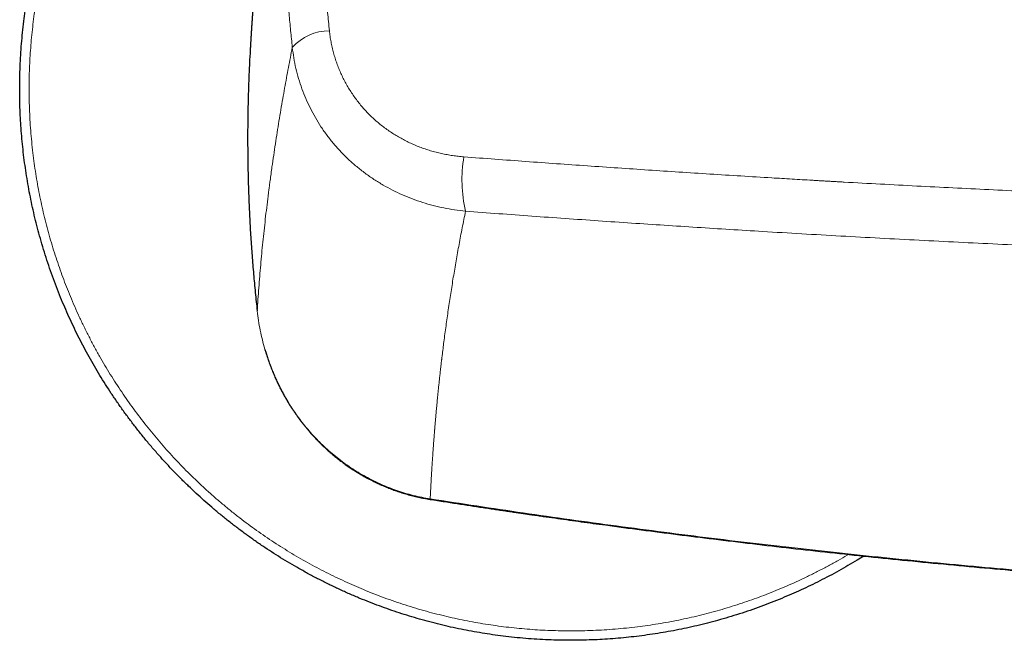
# Model space of a CAD drawing. Header units: millimetres. Extents: x 8 to 1110, y 12 to 672.
# Tile 25 of 58: x 458 to 521, y 586 to 626. Entities that reach past the tile are written whole.
import ezdxf

# ---------------------------------------------------------------- set-up
doc = ezdxf.new("R2010")
doc.units = ezdxf.units.MM

msp = doc.modelspace()

# ---------------------------------------------------------------- linework, layer by layer
at = {"color": 8, "linetype": 'Continuous', "lineweight": 0}
msp.add_line((473.145, 623.916), (473.145, 623.907), dxfattribs=at)
at = {"color": 8, "linetype": 'Continuous', "lineweight": 0, "flags": 128}
msp.add_lwpolyline([(484.567, 595.27), (484.564, 595.255), (484.562, 595.244), (484.56, 595.237), (484.559, 595.235), (484.559, 595.235)], dxfattribs=at)
at = {"color": 8, "linetype": 'Continuous', "lineweight": 0}
for centre, radius, start, end in [((478.179, 621.81), 3.176, 90.23667, 138.20872), ((495.406, 615.514), 8.823, 170.43739, 193.00407)]:
    msp.add_arc(centre, radius, start, end, dxfattribs=at)
at = {"color": 7, "linetype": 'Continuous', "lineweight": 30}
for points, knots in [([(458.5, 621.285), (458.501, 621.525), (458.504, 622.004), (458.527, 622.722), (458.564, 623.439), (458.615, 624.156), (458.682, 624.871), (458.761, 625.572), (458.853, 626.256), (458.955, 626.926), (459.071, 627.593), (459.199, 628.258), (459.341, 628.921), (459.495, 629.581), (459.662, 630.237), (459.841, 630.89), (460.034, 631.54), (460.237, 632.181), (460.451, 632.816), (460.677, 633.442), (460.914, 634.063), (461.169, 634.697), (461.444, 635.341), (461.739, 635.996), (462.048, 636.645), (462.369, 637.287), (462.704, 637.923), (463.046, 638.539), (463.392, 639.137), (463.743, 639.716), (464.106, 640.289), (464.479, 640.854), (464.863, 641.412), (465.258, 641.962), (465.663, 642.505), (466.079, 643.04), (466.505, 643.566), (466.939, 644.081), (467.38, 644.585), (467.827, 645.077), (468.284, 645.561), (468.762, 646.048), (469.263, 646.539), (469.786, 647.031), (470.319, 647.512), (470.863, 647.982), (471.415, 648.441), (471.967, 648.88), (472.516, 649.3), (473.062, 649.701), (473.615, 650.091), (474.177, 650.47), (474.745, 650.839), (475.32, 651.196), (475.902, 651.542), (476.491, 651.877), (477.086, 652.201), (477.684, 652.511), (478.284, 652.807), (478.886, 653.091), (479.493, 653.363), (480.122, 653.63), (480.772, 653.892), (481.444, 654.146), (482.12, 654.386), (482.802, 654.613), (483.488, 654.826), (484.166, 655.02), (484.834, 655.198), (485.492, 655.359), (486.152, 655.508), (486.816, 655.644), (487.482, 655.766), (488.15, 655.876), (488.821, 655.973), (489.493, 656.058), (490.167, 656.129), (490.837, 656.186), (491.505, 656.231), (492.17, 656.262), (492.835, 656.281), (493.518, 656.288), (494.218, 656.281), (494.936, 656.258), (495.654, 656.222), (496.37, 656.17), (497.086, 656.104), (497.786, 656.024), (498.471, 655.933), (499.141, 655.83), (499.808, 655.715), (500.473, 655.586), (501.135, 655.445), (501.795, 655.291), (502.452, 655.124), (503.105, 654.944), (503.754, 654.752), (504.396, 654.548), (505.03, 654.334), (505.656, 654.109), (506.278, 653.872), (506.911, 653.617), (507.556, 653.342), (508.211, 653.046), (508.86, 652.738), (509.501, 652.415), (509.976, 652.168), (510.235, 652.024), (510.285, 651.997)], [0, 0, 0, 0, 0.009911, 0.019822, 0.029732, 0.039643, 0.049554, 0.059465, 0.068809, 0.078154, 0.087498, 0.096843, 0.106188, 0.115532, 0.124877, 0.134221, 0.143566, 0.15291, 0.162088, 0.171265, 0.180443, 0.189621, 0.199531, 0.209442, 0.219353, 0.229264, 0.239175, 0.249086, 0.25843, 0.267775, 0.277119, 0.286464, 0.295808, 0.305153, 0.314497, 0.323842, 0.333186, 0.342531, 0.351708, 0.360886, 0.370064, 0.379241, 0.389152, 0.399063, 0.408974, 0.418885, 0.428795, 0.438706, 0.448051, 0.457395, 0.46674, 0.476084, 0.485429, 0.494773, 0.504118, 0.513462, 0.522807, 0.532151, 0.541329, 0.550507, 0.559684, 0.568862, 0.578773, 0.588684, 0.598594, 0.608505, 0.618416, 0.628327, 0.637671, 0.647016, 0.65636, 0.665705, 0.675049, 0.684394, 0.693738, 0.703083, 0.712427, 0.721772, 0.73095, 0.740127, 0.749305, 0.758483, 0.768393, 0.778304, 0.788215, 0.798126, 0.808037, 0.817948, 0.827292, 0.836637, 0.845981, 0.855326, 0.86467, 0.874015, 0.883359, 0.892704, 0.902048, 0.911393, 0.92057, 0.929748, 0.938926, 0.948103, 0.958014, 0.967925, 0.977836, 0.987747, 0.997657, 1, 1, 1, 1]), ([(473.629, 630.317), (473.629, 630.314), (473.627, 630.299), (473.625, 630.27), (473.621, 630.233), (473.618, 630.2), (473.616, 630.174), (473.613, 630.151), (473.611, 630.122), (473.607, 630.085), (473.603, 630.037), (473.598, 629.988), (473.594, 629.942), (473.591, 629.906), (473.588, 629.877), (473.586, 629.853), (473.584, 629.826), (473.581, 629.796), (473.578, 629.762), (473.575, 629.727), (473.572, 629.693), (473.569, 629.661), (473.566, 629.631), (473.563, 629.599), (473.56, 629.562), (473.556, 629.52), (473.552, 629.478), (473.549, 629.44), (473.546, 629.407), (473.544, 629.378), (473.541, 629.353), (473.539, 629.328), (473.537, 629.302), (473.534, 629.271), (473.531, 629.235), (473.528, 629.201), (473.525, 629.172), (473.523, 629.148), (473.521, 629.127), (473.519, 629.103), (473.517, 629.075), (473.514, 629.043), (473.511, 629.009), (473.509, 628.977), (473.506, 628.947), (473.503, 628.918), (473.501, 628.888), (473.498, 628.855), (473.495, 628.816), (473.491, 628.771), (473.487, 628.726), (473.483, 628.683), (473.48, 628.645), (473.477, 628.611), (473.475, 628.577), (473.472, 628.541), (473.468, 628.503), (473.465, 628.467), (473.463, 628.435), (473.461, 628.408), (473.458, 628.383), (473.456, 628.353), (473.453, 628.313), (473.449, 628.269), (473.445, 628.225), (473.442, 628.188), (473.439, 628.15), (473.436, 628.11), (473.433, 628.068), (473.429, 628.024), (473.425, 627.979), (473.422, 627.937), (473.419, 627.901), (473.417, 627.87), (473.414, 627.84), (473.412, 627.808), (473.409, 627.771), (473.406, 627.733), (473.403, 627.698), (473.401, 627.669), (473.399, 627.642), (473.396, 627.611), (473.393, 627.574), (473.39, 627.535), (473.387, 627.493), (473.384, 627.454), (473.381, 627.414), (473.378, 627.371), (473.374, 627.326), (473.371, 627.279), (473.367, 627.237), (473.365, 627.2), (473.362, 627.168), (473.36, 627.139), (473.358, 627.112), (473.356, 627.085), (473.353, 627.053), (473.351, 627.015), (473.348, 626.977), (473.345, 626.945), (473.344, 626.919), (473.342, 626.897), (473.34, 626.872), (473.338, 626.841), (473.335, 626.805), (473.332, 626.767), (473.329, 626.729), (473.327, 626.695), (473.325, 626.665), (473.323, 626.637), (473.321, 626.607), (473.318, 626.574), (473.316, 626.539), (473.313, 626.507), (473.311, 626.48), (473.31, 626.456), (473.308, 626.431), (473.306, 626.404), (473.304, 626.376), (473.302, 626.344), (473.299, 626.306), (473.296, 626.264), (473.293, 626.222), (473.29, 626.183), (473.288, 626.15), (473.286, 626.12), (473.284, 626.092), (473.282, 626.065), (473.28, 626.036), (473.278, 626.003), (473.275, 625.968), (473.273, 625.934), (473.271, 625.905), (473.269, 625.878), (473.267, 625.85), (473.265, 625.818), (473.263, 625.783), (473.26, 625.749), (473.258, 625.718), (473.256, 625.69), (473.255, 625.665), (473.253, 625.643), (473.252, 625.619), (473.25, 625.592), (473.248, 625.559), (473.245, 625.525), (473.243, 625.494), (473.241, 625.468), (473.24, 625.446), (473.239, 625.426), (473.237, 625.403), (473.235, 625.375), (473.233, 625.338), (473.23, 625.295), (473.227, 625.249), (473.224, 625.204), (473.222, 625.166), (473.22, 625.134), (473.218, 625.107), (473.216, 625.083), (473.215, 625.061), (473.213, 625.038), (473.212, 625.011), (473.21, 624.98), (473.208, 624.948), (473.206, 624.917), (473.204, 624.889), (473.202, 624.861), (473.2, 624.832), (473.198, 624.8), (473.196, 624.764), (473.194, 624.723), (473.191, 624.682), (473.189, 624.645), (473.187, 624.615), (473.185, 624.586), (473.183, 624.554), (473.181, 624.512), (473.178, 624.465), (473.175, 624.417), (473.172, 624.376), (473.17, 624.335), (473.167, 624.287), (473.164, 624.237), (473.161, 624.193), (473.16, 624.163), (473.158, 624.137), (473.157, 624.111), (473.155, 624.083), (473.153, 624.051), (473.151, 624.013), (473.148, 623.971), (473.146, 623.929), (473.144, 623.89), (473.142, 623.858), (473.14, 623.83), (473.139, 623.805), (473.138, 623.789), (473.137, 623.78), (473.137, 623.779)], [0, 0, 0, 0, 0.001295, 0.006823, 0.012979, 0.017896, 0.021492, 0.024735, 0.028561, 0.034452, 0.041506, 0.04995, 0.05673, 0.062199, 0.066292, 0.069496, 0.073383, 0.078076, 0.083418, 0.088712, 0.093884, 0.098717, 0.103093, 0.107494, 0.113001, 0.119719, 0.126351, 0.1321, 0.137054, 0.141251, 0.145128, 0.148709, 0.15222, 0.156928, 0.163019, 0.168291, 0.172653, 0.176103, 0.178929, 0.182417, 0.186723, 0.191848, 0.196913, 0.202113, 0.206304, 0.210591, 0.215082, 0.219963, 0.225847, 0.232713, 0.240123, 0.246619, 0.252134, 0.257253, 0.262173, 0.267672, 0.273477, 0.279396, 0.284267, 0.288071, 0.29144, 0.295873, 0.301433, 0.309819, 0.315976, 0.321243, 0.327008, 0.333492, 0.339514, 0.346378, 0.353502, 0.359798, 0.365292, 0.369882, 0.374147, 0.378863, 0.384607, 0.390928, 0.39624, 0.400404, 0.404078, 0.408702, 0.414512, 0.421005, 0.426892, 0.433381, 0.439169, 0.445151, 0.452869, 0.459968, 0.466483, 0.472126, 0.476912, 0.481383, 0.485436, 0.489109, 0.493826, 0.50033, 0.506213, 0.511165, 0.515065, 0.51815, 0.521545, 0.526536, 0.5322, 0.53809, 0.544073, 0.549438, 0.553957, 0.558033, 0.562214, 0.567426, 0.573266, 0.578158, 0.581941, 0.585648, 0.589558, 0.593837, 0.597976, 0.602811, 0.608559, 0.61522, 0.622042, 0.627861, 0.633015, 0.6376, 0.641742, 0.645803, 0.649999, 0.655201, 0.66107, 0.666103, 0.670771, 0.674464, 0.678735, 0.68371, 0.689226, 0.694721, 0.69937, 0.703692, 0.707541, 0.710918, 0.714146, 0.718349, 0.723623, 0.729184, 0.734089, 0.738104, 0.741235, 0.744136, 0.747274, 0.751996, 0.757397, 0.764072, 0.771854, 0.778917, 0.784817, 0.789609, 0.793908, 0.797424, 0.800691, 0.803988, 0.808556, 0.813141, 0.818436, 0.823185, 0.827129, 0.831645, 0.836012, 0.840882, 0.846334, 0.852716, 0.859769, 0.865456, 0.869951, 0.873847, 0.878792, 0.884881, 0.893492, 0.900815, 0.907126, 0.912592, 0.919727, 0.929544, 0.935454, 0.940073, 0.943828, 0.947855, 0.952215, 0.957042, 0.962859, 0.969721, 0.97664, 0.982619, 0.987659, 0.991876, 0.99576, 0.999365, 1, 1, 1, 1]), ([(473.138, 623.779), (473.122, 623.491), (473.085, 622.833), (473.039, 621.738), (473, 620.493), (472.977, 619.182), (472.972, 617.871), (472.984, 616.606), (473.01, 615.389), (473.049, 614.218), (473.103, 613.048), (473.17, 611.877), (473.251, 610.707), (473.347, 609.536), (473.455, 608.366), (473.539, 607.587), (473.581, 607.197)], [0, 0, 0, 0, 0.051987, 0.11904, 0.198029, 0.276992, 0.355942, 0.434891, 0.505392, 0.575913, 0.646464, 0.717054, 0.787693, 0.858391, 0.929157, 1, 1, 1, 1]), ([(473.145, 623.926), (473.144, 623.899), (473.14, 623.839), (473.137, 623.765), (473.134, 623.719), (473.134, 623.705)], [0, 0, 0, 0, 0.3752, 0.814265, 1, 1, 1, 1]), ([(512.096, 591.636), (511.957, 591.549), (511.627, 591.342), (511.097, 591.029), (510.509, 590.694), (509.914, 590.37), (509.316, 590.06), (508.716, 589.764), (508.114, 589.48), (507.507, 589.208), (506.878, 588.941), (506.228, 588.679), (505.556, 588.425), (504.88, 588.184), (504.198, 587.958), (503.512, 587.745), (502.834, 587.551), (502.166, 587.373), (501.508, 587.212), (500.848, 587.063), (500.184, 586.927), (499.518, 586.804), (498.85, 586.694), (498.179, 586.597), (497.507, 586.513), (496.833, 586.442), (496.163, 586.385), (495.495, 586.34), (494.83, 586.309), (494.165, 586.29), (493.482, 586.283), (492.782, 586.29), (492.064, 586.312), (491.346, 586.349), (490.63, 586.401), (489.914, 586.467), (489.214, 586.547), (488.529, 586.638), (487.859, 586.741), (487.192, 586.856), (486.527, 586.985), (485.865, 587.126), (485.205, 587.28), (484.548, 587.447), (483.895, 587.627), (483.246, 587.819), (482.604, 588.022), (481.97, 588.237), (481.344, 588.462), (480.722, 588.699), (480.089, 588.954), (479.444, 589.229), (478.789, 589.524), (478.141, 589.833), (477.498, 590.155), (476.863, 590.49), (476.246, 590.831), (475.648, 591.178), (475.069, 591.529), (474.497, 591.891), (473.931, 592.264), (473.374, 592.648), (472.823, 593.043), (472.281, 593.449), (471.746, 593.864), (471.219, 594.291), (470.704, 594.724), (470.2, 595.165), (469.708, 595.612), (469.225, 596.069), (468.737, 596.548), (468.247, 597.048), (467.755, 597.572), (467.273, 598.105), (466.803, 598.648), (466.344, 599.201), (465.905, 599.752), (465.486, 600.301), (465.085, 600.847), (464.695, 601.401), (464.315, 601.962), (463.947, 602.53), (463.589, 603.106), (463.243, 603.688), (462.908, 604.277), (462.585, 604.872), (462.275, 605.47), (461.978, 606.07), (461.695, 606.671), (461.423, 607.279), (461.155, 607.907), (460.894, 608.557), (460.639, 609.229), (460.399, 609.906), (460.172, 610.588), (459.96, 611.274), (459.765, 611.951), (459.588, 612.619), (459.426, 613.277), (459.278, 613.938), (459.142, 614.601), (459.019, 615.268), (458.909, 615.936), (458.812, 616.606), (458.728, 617.278), (458.657, 617.952), (458.599, 618.623), (458.555, 619.291), (458.523, 619.955), (458.504, 620.62), (458.501, 621.064), (458.5, 621.285)], [0, 0, 0, 0, 0.006593, 0.015675, 0.024756, 0.033837, 0.042919, 0.051838, 0.060757, 0.069676, 0.078596, 0.088227, 0.097859, 0.107491, 0.117123, 0.126754, 0.136386, 0.145467, 0.154549, 0.16363, 0.172712, 0.181793, 0.190874, 0.199956, 0.209037, 0.218118, 0.2272, 0.236119, 0.245038, 0.253957, 0.262877, 0.272508, 0.28214, 0.291772, 0.301403, 0.311035, 0.320667, 0.329748, 0.33883, 0.347911, 0.356992, 0.366074, 0.375155, 0.384236, 0.393318, 0.402399, 0.411481, 0.4204, 0.429319, 0.438238, 0.447157, 0.456789, 0.466421, 0.476053, 0.485684, 0.495316, 0.504948, 0.514029, 0.523111, 0.532192, 0.541273, 0.550355, 0.559436, 0.568517, 0.577599, 0.58668, 0.595761, 0.604681, 0.6136, 0.622519, 0.631438, 0.64107, 0.650702, 0.660333, 0.669965, 0.679597, 0.689229, 0.69831, 0.707391, 0.716473, 0.725554, 0.734635, 0.743717, 0.752798, 0.76188, 0.770961, 0.780042, 0.788962, 0.797881, 0.8068, 0.815719, 0.825351, 0.834983, 0.844614, 0.854246, 0.863878, 0.87351, 0.882591, 0.891672, 0.900754, 0.909835, 0.918916, 0.927998, 0.937079, 0.94616, 0.955242, 0.964323, 0.973242, 0.982162, 0.991081, 1, 1, 1, 1]), ([(474.074, 604.752), (474.097, 604.674), (474.148, 604.5), (474.239, 604.216), (474.347, 603.906), (474.465, 603.591), (474.585, 603.289), (474.709, 603.001), (474.833, 602.726), (474.962, 602.456), (475.095, 602.193), (475.232, 601.937), (475.367, 601.695), (475.5, 601.468), (475.63, 601.254), (475.756, 601.055), (475.876, 600.874), (475.987, 600.71), (476.091, 600.562), (476.191, 600.423), (476.291, 600.287), (476.396, 600.148), (476.515, 599.996), (476.647, 599.832), (476.794, 599.654), (476.954, 599.469), (477.126, 599.276), (477.312, 599.076), (477.511, 598.871), (477.719, 598.666), (477.934, 598.464), (478.156, 598.264), (478.391, 598.062), (478.64, 597.858), (478.903, 597.654), (479.166, 597.46), (479.428, 597.277), (479.687, 597.105), (479.958, 596.935), (480.24, 596.767), (480.533, 596.603), (480.838, 596.442), (481.156, 596.286), (481.473, 596.141), (481.79, 596.007), (482.105, 595.883), (482.431, 595.765), (482.766, 595.654), (483.109, 595.552), (483.459, 595.458), (483.817, 595.373), (484.184, 595.297), (484.433, 595.256), (484.559, 595.235)], [0, 0, 0, 0, 0.016303, 0.03645, 0.059726, 0.082231, 0.103969, 0.124941, 0.145148, 0.164591, 0.184931, 0.204363, 0.222888, 0.240505, 0.257215, 0.273016, 0.287907, 0.300758, 0.312844, 0.324164, 0.335099, 0.346754, 0.359198, 0.373675, 0.389098, 0.405471, 0.422793, 0.441039, 0.460201, 0.480279, 0.499487, 0.519464, 0.540209, 0.561723, 0.584006, 0.607059, 0.627315, 0.648133, 0.669513, 0.691456, 0.713966, 0.737044, 0.760693, 0.784916, 0.80711, 0.829772, 0.852905, 0.876513, 0.900601, 0.924732, 0.949337, 0.974424, 1, 1, 1, 1]), ([(484.559, 595.235), (484.719, 595.21), (485.033, 595.161), (485.498, 595.088), (485.949, 595.019), (486.385, 594.951), (486.808, 594.887), (487.216, 594.825), (487.623, 594.763), (488.026, 594.702), (488.426, 594.642), (488.809, 594.585), (489.175, 594.531), (489.523, 594.479), (489.855, 594.431), (490.169, 594.384), (490.466, 594.341), (490.745, 594.3), (490.991, 594.265), (491.205, 594.234), (491.39, 594.207), (491.571, 594.181), (491.75, 594.156), (492.114, 594.104), (492.667, 594.025), (493.41, 593.92), (494.163, 593.815), (494.925, 593.71), (496.198, 593.537), (497.981, 593.299), (500.273, 593.003), (502.621, 592.71), (505.024, 592.421), (507.483, 592.136), (509.944, 591.863), (512.406, 591.601), (514.919, 591.346), (517.482, 591.097), (520.097, 590.856), (522.713, 590.628), (525.33, 590.413), (527.948, 590.211), (529.879, 590.071), (531.121, 589.984), (531.674, 589.946), (532.227, 589.909), (532.781, 589.872), (533.334, 589.836), (533.884, 589.801), (534.444, 589.765), (535.009, 589.73), (535.577, 589.695), (536.13, 589.662), (536.669, 589.63), (537.076, 589.606), (537.362, 589.59), (537.534, 589.58), (537.718, 589.569), (537.913, 589.558), (538.118, 589.547), (538.334, 589.535), (538.559, 589.522), (538.796, 589.509), (539.061, 589.495), (539.356, 589.479), (539.682, 589.461), (540.024, 589.443), (540.381, 589.425), (540.755, 589.405), (541.145, 589.385), (541.551, 589.365), (541.973, 589.344), (542.411, 589.323), (542.864, 589.301), (543.334, 589.279), (543.81, 589.258), (544.292, 589.236), (544.779, 589.214), (545.28, 589.193), (545.672, 589.176), (545.896, 589.167), (545.949, 589.164)], [0, 0, 0, 0, 0.007856, 0.015478, 0.022868, 0.030025, 0.036948, 0.043639, 0.050097, 0.056931, 0.063484, 0.069755, 0.075744, 0.081452, 0.086878, 0.092022, 0.096885, 0.101466, 0.105766, 0.108946, 0.111953, 0.114875, 0.117805, 0.120744, 0.132765, 0.144935, 0.157252, 0.169717, 0.18229, 0.219727, 0.257163, 0.294599, 0.33471, 0.37482, 0.414931, 0.455041, 0.495152, 0.537693, 0.580235, 0.622777, 0.665319, 0.707861, 0.750403, 0.759388, 0.768373, 0.777358, 0.786342, 0.795327, 0.804303, 0.813126, 0.822596, 0.831821, 0.840801, 0.849535, 0.858023, 0.860655, 0.86344, 0.866415, 0.869579, 0.872932, 0.87641, 0.88007, 0.883913, 0.887938, 0.892968, 0.898256, 0.903804, 0.90961, 0.915675, 0.921999, 0.928581, 0.935423, 0.942524, 0.949883, 0.957502, 0.96538, 0.973045, 0.98094, 0.989066, 0.997422, 1, 1, 1, 1])]:
    msp.add_open_spline(points, degree=3, knots=knots, dxfattribs=at)
at = {"color": 8, "linetype": 'Continuous', "lineweight": 0}
for points, knots in [([(509.209, 651.89), (509.153, 651.919), (508.904, 652.049), (508.456, 652.268), (507.864, 652.547), (507.268, 652.815), (506.65, 653.077), (506.011, 653.334), (505.35, 653.584), (504.685, 653.821), (504.015, 654.044), (503.34, 654.252), (502.675, 654.444), (502.018, 654.618), (501.372, 654.777), (500.722, 654.923), (500.07, 655.056), (499.415, 655.177), (498.758, 655.285), (498.099, 655.381), (497.439, 655.463), (496.776, 655.533), (496.117, 655.59), (495.461, 655.634), (494.807, 655.665), (494.154, 655.683), (493.483, 655.69), (492.794, 655.683), (492.088, 655.661), (491.383, 655.625), (490.679, 655.574), (489.975, 655.509), (489.287, 655.431), (488.614, 655.341), (487.956, 655.24), (487.3, 655.126), (486.646, 655), (485.995, 654.861), (485.347, 654.709), (484.701, 654.545), (484.059, 654.369), (483.421, 654.18), (482.79, 653.98), (482.167, 653.769), (481.552, 653.548), (480.941, 653.315), (480.318, 653.064), (479.684, 652.794), (479.041, 652.504), (478.403, 652.2), (477.772, 651.884), (477.147, 651.555), (476.541, 651.219), (475.953, 650.879), (475.384, 650.534), (474.821, 650.178), (474.266, 649.811), (473.717, 649.433), (473.176, 649.045), (472.643, 648.647), (472.118, 648.238), (471.6, 647.819), (471.094, 647.393), (470.599, 646.96), (470.115, 646.52), (469.639, 646.071), (469.16, 645.601), (468.678, 645.109), (468.195, 644.594), (467.722, 644.07), (467.259, 643.536), (466.808, 642.993), (466.377, 642.451), (465.964, 641.911), (465.57, 641.375), (465.187, 640.83), (464.814, 640.279), (464.452, 639.72), (464.1, 639.154), (463.76, 638.582), (463.431, 638.004), (463.113, 637.419), (462.808, 636.831), (462.517, 636.241), (462.238, 635.65), (461.971, 635.053), (461.708, 634.435), (461.451, 633.796), (461.201, 633.136), (460.965, 632.47), (460.742, 631.8), (460.533, 631.126), (460.342, 630.46), (460.167, 629.804), (460.009, 629.157), (459.862, 628.508), (459.729, 627.855), (459.608, 627.201), (459.5, 626.544), (459.405, 625.885), (459.322, 625.224), (459.252, 624.562), (459.196, 623.902), (459.152, 623.246), (459.121, 622.593), (459.102, 621.939), (459.099, 621.503), (459.098, 621.285)], [0, 0, 0, 0, 0.002692, 0.011986, 0.021281, 0.030575, 0.039869, 0.049905, 0.059942, 0.069978, 0.080015, 0.090052, 0.100088, 0.109551, 0.119014, 0.128477, 0.13794, 0.147403, 0.156866, 0.166329, 0.175793, 0.185256, 0.194719, 0.204013, 0.213307, 0.222601, 0.231895, 0.241932, 0.251968, 0.262005, 0.272041, 0.282078, 0.292114, 0.301577, 0.31104, 0.320503, 0.329967, 0.33943, 0.348893, 0.358356, 0.367819, 0.377282, 0.386745, 0.396039, 0.405333, 0.414627, 0.423921, 0.433958, 0.443994, 0.454031, 0.464067, 0.474104, 0.484141, 0.493604, 0.503067, 0.51253, 0.521993, 0.531456, 0.540919, 0.550382, 0.559845, 0.569308, 0.578771, 0.588065, 0.597359, 0.606653, 0.615947, 0.625984, 0.636021, 0.646057, 0.656094, 0.66613, 0.676167, 0.68563, 0.695093, 0.704556, 0.714019, 0.723482, 0.732945, 0.742408, 0.751871, 0.761334, 0.770797, 0.780092, 0.789386, 0.79868, 0.807974, 0.81801, 0.828047, 0.838083, 0.84812, 0.858157, 0.868193, 0.877656, 0.887119, 0.896582, 0.906045, 0.915508, 0.924971, 0.934435, 0.943898, 0.953361, 0.962824, 0.972118, 0.981412, 0.990706, 1, 1, 1, 1]), ([(477.734, 638.083), (477.72, 637.678), (477.69, 636.868), (477.667, 635.651), (477.659, 634.432), (477.669, 633.211), (477.695, 631.99), (477.737, 630.79), (477.793, 629.612), (477.864, 628.457), (477.949, 627.301), (478.048, 626.144), (478.127, 625.372), (478.166, 624.986)], [0, 0, 0, 0, 0.093392, 0.186744, 0.280065, 0.373366, 0.466656, 0.559944, 0.647908, 0.735888, 0.823892, 0.911926, 1, 1, 1, 1]), ([(475.812, 623.927), (475.775, 624.283), (475.701, 624.996), (475.606, 626.064), (475.523, 627.132), (475.452, 628.199), (475.394, 629.265), (475.349, 630.331), (475.315, 631.431), (475.293, 632.565), (475.287, 633.734), (475.295, 634.901), (475.318, 636.067), (475.346, 636.843), (475.36, 637.231)], [0, 0, 0, 0, 0.080075, 0.160116, 0.240127, 0.320116, 0.400089, 0.480052, 0.560011, 0.647969, 0.735938, 0.823928, 0.911945, 1, 1, 1, 1]), ([(478.166, 624.986), (478.18, 624.868), (478.208, 624.632), (478.267, 624.281), (478.34, 623.932), (478.426, 623.588), (478.525, 623.249), (478.637, 622.918), (478.76, 622.594), (478.896, 622.275), (479.046, 621.96), (479.208, 621.649), (479.384, 621.344), (479.572, 621.045), (479.772, 620.755), (479.982, 620.473), (480.203, 620.201), (480.433, 619.94), (480.673, 619.688), (480.925, 619.445), (481.188, 619.21), (481.461, 618.984), (481.744, 618.769), (482.036, 618.565), (482.333, 618.374), (482.636, 618.196), (482.943, 618.03), (483.257, 617.876), (483.579, 617.731), (483.909, 617.598), (484.246, 617.477), (484.588, 617.368), (484.936, 617.271), (485.286, 617.187), (485.638, 617.115), (485.991, 617.057), (486.347, 617.01), (486.586, 616.99), (486.706, 616.979)], [0, 0, 0, 0, 0.028102, 0.056179, 0.084273, 0.112424, 0.140539, 0.168026, 0.195493, 0.222978, 0.250517, 0.278563, 0.306542, 0.334495, 0.36246, 0.39057, 0.418197, 0.445761, 0.473301, 0.500857, 0.528855, 0.556834, 0.584833, 0.612894, 0.640856, 0.668159, 0.695474, 0.722837, 0.750284, 0.778127, 0.805956, 0.833811, 0.861729, 0.889755, 0.917286, 0.944814, 0.972373, 1, 1, 1, 1]), ([(473.581, 607.197), (473.597, 607.441), (473.628, 607.927), (473.681, 608.66), (473.739, 609.39), (473.801, 610.118), (473.868, 610.843), (473.939, 611.566), (474.016, 612.293), (474.097, 613.023), (474.183, 613.757), (474.249, 614.292), (474.292, 614.628), (474.309, 614.766), (474.327, 614.903), (474.345, 615.04), (474.363, 615.18), (474.383, 615.326), (474.415, 615.57), (474.461, 615.909), (474.535, 616.441), (474.626, 617.072), (474.736, 617.802), (474.848, 618.527), (474.964, 619.247), (475.083, 619.961), (475.202, 620.656), (475.322, 621.331), (475.441, 621.988), (475.562, 622.639), (475.685, 623.284), (475.77, 623.714), (475.812, 623.927)], [0, 0, 0, 0, 0.04711, 0.093769, 0.139974, 0.185726, 0.231023, 0.275865, 0.32025, 0.365342, 0.409952, 0.454077, 0.462343, 0.470592, 0.478824, 0.487039, 0.495236, 0.503931, 0.513319, 0.539006, 0.5645, 0.607943, 0.650813, 0.693109, 0.73483, 0.775976, 0.816544, 0.854265, 0.891472, 0.928164, 0.96434, 1, 1, 1, 1]), ([(475.812, 623.927), (475.84, 623.703), (475.897, 623.256), (476.033, 622.594), (476.206, 621.941), (476.417, 621.3), (476.666, 620.673), (476.951, 620.06), (477.272, 619.465), (477.627, 618.889), (478.017, 618.333), (478.439, 617.8), (478.894, 617.291), (479.38, 616.809), (479.894, 616.356), (480.433, 615.934), (480.994, 615.543), (481.577, 615.184), (482.18, 614.858), (482.8, 614.565), (483.437, 614.305), (484.088, 614.079), (484.753, 613.887), (485.429, 613.731), (486.115, 613.607), (486.578, 613.555), (486.81, 613.528)], [0, 0, 0, 0, 0.041826, 0.083626, 0.125414, 0.167201, 0.208994, 0.250798, 0.292617, 0.334455, 0.376319, 0.418217, 0.46016, 0.502165, 0.544104, 0.585863, 0.62748, 0.668986, 0.710412, 0.751782, 0.79312, 0.834446, 0.875778, 0.917136, 0.958537, 1, 1, 1, 1]), ([(459.098, 621.285), (459.099, 621.05), (459.102, 620.579), (459.125, 619.874), (459.161, 619.168), (459.212, 618.464), (459.277, 617.761), (459.355, 617.073), (459.445, 616.399), (459.546, 615.741), (459.659, 615.085), (459.786, 614.432), (459.924, 613.78), (460.076, 613.132), (460.24, 612.487), (460.417, 611.845), (460.605, 611.206), (460.805, 610.576), (461.016, 609.952), (461.237, 609.337), (461.47, 608.726), (461.721, 608.103), (461.991, 607.47), (462.282, 606.826), (462.585, 606.188), (462.901, 605.557), (463.231, 604.932), (463.566, 604.326), (463.907, 603.739), (464.252, 603.169), (464.608, 602.607), (464.975, 602.051), (465.352, 601.503), (465.74, 600.962), (466.139, 600.429), (466.548, 599.903), (466.966, 599.385), (467.393, 598.879), (467.826, 598.384), (468.266, 597.9), (468.715, 597.425), (469.185, 596.946), (469.677, 596.464), (470.191, 595.98), (470.716, 595.507), (471.249, 595.045), (471.793, 594.594), (472.335, 594.162), (472.874, 593.75), (473.411, 593.356), (473.955, 592.972), (474.507, 592.599), (475.065, 592.237), (475.631, 591.886), (476.203, 591.546), (476.782, 591.216), (477.367, 590.899), (477.954, 590.594), (478.544, 590.302), (479.136, 590.024), (479.732, 589.756), (480.35, 589.493), (480.989, 589.236), (481.65, 588.986), (482.315, 588.75), (482.985, 588.527), (483.66, 588.318), (484.325, 588.127), (484.982, 587.953), (485.628, 587.794), (486.278, 587.648), (486.93, 587.514), (487.585, 587.394), (488.242, 587.286), (488.901, 587.19), (489.561, 587.108), (490.224, 587.038), (490.883, 586.981), (491.539, 586.937), (492.193, 586.906), (492.846, 586.888), (493.517, 586.881), (494.206, 586.888), (494.912, 586.91), (495.617, 586.946), (496.321, 586.997), (497.025, 587.062), (497.713, 587.14), (498.386, 587.23), (499.044, 587.331), (499.7, 587.445), (500.354, 587.571), (501.005, 587.71), (501.653, 587.861), (502.299, 588.025), (502.941, 588.202), (503.579, 588.391), (504.21, 588.591), (504.833, 588.802), (505.448, 589.023), (506.059, 589.256), (506.682, 589.507), (507.316, 589.777), (507.959, 590.067), (508.597, 590.37), (509.228, 590.687), (509.853, 591.016), (510.459, 591.352), (510.881, 591.594), (511.096, 591.725), (511.121, 591.74)], [0, 0, 0, 0, 0.009734, 0.019468, 0.029202, 0.038937, 0.048671, 0.058405, 0.067583, 0.076761, 0.085939, 0.095117, 0.104294, 0.113472, 0.12265, 0.131828, 0.141006, 0.150184, 0.159198, 0.168212, 0.177226, 0.18624, 0.195974, 0.205709, 0.215443, 0.225177, 0.234911, 0.244645, 0.253823, 0.263001, 0.272179, 0.281357, 0.290535, 0.299713, 0.308891, 0.318069, 0.327246, 0.336424, 0.345438, 0.354452, 0.363466, 0.372481, 0.382215, 0.391949, 0.401683, 0.411417, 0.421151, 0.430885, 0.440063, 0.449241, 0.458419, 0.467597, 0.476775, 0.485953, 0.495131, 0.504309, 0.513487, 0.522665, 0.531679, 0.540693, 0.549707, 0.558721, 0.568455, 0.578189, 0.587923, 0.597657, 0.607392, 0.617126, 0.626304, 0.635482, 0.644659, 0.653837, 0.663015, 0.672193, 0.681371, 0.690549, 0.699727, 0.708905, 0.717919, 0.726933, 0.735947, 0.744961, 0.754695, 0.764429, 0.774163, 0.783898, 0.793632, 0.803366, 0.812544, 0.821722, 0.8309, 0.840078, 0.849256, 0.858433, 0.867611, 0.876789, 0.885967, 0.895145, 0.904159, 0.913173, 0.922187, 0.931201, 0.940935, 0.95067, 0.960404, 0.970138, 0.979872, 0.989606, 0.998784, 1, 1, 1, 1]), ([(486.706, 616.979), (487.362, 616.93), (488.672, 616.831), (490.635, 616.686), (492.592, 616.545), (494.542, 616.407), (496.485, 616.273), (498.422, 616.142), (500.369, 616.013), (502.326, 615.887), (504.293, 615.764), (506.032, 615.658), (507.545, 615.567), (508.488, 615.512), (509.085, 615.477), (509.337, 615.463), (509.589, 615.448), (509.841, 615.434), (510.093, 615.42), (510.345, 615.405), (510.597, 615.391), (511.534, 615.338), (513.155, 615.249), (515.459, 615.126), (517.756, 615.009), (520.046, 614.896), (522.33, 614.789), (524.564, 614.689), (526.747, 614.596), (528.882, 614.509), (531.01, 614.427), (533.133, 614.349), (534.546, 614.301), (535.252, 614.277)], [0, 0, 0, 0, 0.041048, 0.081909, 0.122584, 0.163075, 0.203383, 0.243509, 0.283456, 0.324281, 0.36492, 0.405372, 0.43197, 0.458488, 0.463687, 0.468884, 0.474077, 0.479267, 0.484455, 0.489639, 0.49482, 0.499998, 0.547534, 0.594885, 0.642053, 0.68904, 0.735849, 0.782481, 0.826288, 0.869942, 0.913444, 0.956796, 1, 1, 1, 1]), ([(484.567, 595.27), (484.569, 595.303), (484.572, 595.371), (484.577, 595.475), (484.583, 595.584), (484.589, 595.697), (484.595, 595.816), (484.601, 595.94), (484.608, 596.074), (484.616, 596.217), (484.625, 596.371), (484.634, 596.531), (484.643, 596.697), (484.653, 596.865), (484.663, 597.035), (484.674, 597.206), (484.683, 597.347), (484.69, 597.455), (484.695, 597.529), (484.699, 597.604), (484.704, 597.677), (484.709, 597.75), (484.716, 597.848), (484.724, 597.97), (484.734, 598.115), (484.743, 598.255), (484.753, 598.391), (484.763, 598.524), (484.772, 598.654), (484.782, 598.782), (484.791, 598.905), (484.8, 599.022), (484.809, 599.134), (484.817, 599.236), (484.824, 599.329), (484.831, 599.414), (484.836, 599.479), (484.84, 599.526), (484.842, 599.555), (484.845, 599.585), (484.847, 599.613), (484.849, 599.645), (484.857, 599.742), (484.871, 599.907), (484.891, 600.139), (484.911, 600.378), (484.933, 600.624), (484.956, 600.878), (484.98, 601.139), (485.006, 601.408), (485.033, 601.683), (485.06, 601.962), (485.089, 602.247), (485.12, 602.536), (485.151, 602.832), (485.181, 603.107), (485.21, 603.363), (485.236, 603.596), (485.261, 603.812), (485.278, 603.96), (485.288, 604.038), (485.291, 604.066), (485.294, 604.094), (485.298, 604.122), (485.308, 604.211), (485.353, 604.583), (485.44, 605.283), (485.569, 606.253), (485.714, 607.274), (485.869, 608.301), (486.034, 609.334), (486.211, 610.373), (486.398, 611.418), (486.597, 612.469), (486.739, 613.175), (486.81, 613.528)], [0, 0, 0, 0, 0.0057603, 0.0118037, 0.0181304, 0.0247402, 0.0316331, 0.0388092, 0.0462685, 0.0548007, 0.0636756, 0.0728931, 0.0824531, 0.0923558, 0.1019074, 0.1117574, 0.1219058, 0.1260398, 0.1303652, 0.1346299, 0.1388337, 0.1429768, 0.1470592, 0.1556024, 0.1638666, 0.1718518, 0.1795579, 0.186985, 0.1945574, 0.2018159, 0.2087605, 0.2153913, 0.2217083, 0.2277114, 0.2327345, 0.2375146, 0.2420516, 0.2437676, 0.245446, 0.2470869, 0.2486902, 0.250336, 0.2523966, 0.2651298, 0.2781868, 0.2915677, 0.3052726, 0.3195594, 0.3341822, 0.3491408, 0.3644353, 0.3800657, 0.3957441, 0.4117465, 0.4280731, 0.4447239, 0.4573679, 0.4701926, 0.4831982, 0.4929281, 0.4944661, 0.4960065, 0.4975493, 0.4990946, 0.5005467, 0.5123014, 0.5600052, 0.6150029, 0.6699982, 0.724992, 0.7799461, 0.8348979, 0.8898902, 0.9449238, 1, 1, 1, 1]), ([(486.81, 613.528), (487.511, 613.476), (488.914, 613.37), (491.022, 613.216), (493.132, 613.064), (495.243, 612.917), (497.343, 612.774), (499.433, 612.635), (501.512, 612.5), (503.593, 612.369), (505.807, 612.233), (508.156, 612.094), (510.64, 611.952), (513.127, 611.815), (515.616, 611.684), (518.107, 611.558), (520.601, 611.437), (523.098, 611.322), (525.597, 611.213), (528.099, 611.109), (530.603, 611.012), (533.11, 610.92), (535.571, 610.836), (537.987, 610.759), (540.358, 610.689), (542.73, 610.625), (545.105, 610.566), (546.69, 610.531), (547.482, 610.514)], [0, 0, 0, 0, 0.035177, 0.07034, 0.10549, 0.140629, 0.175758, 0.210249, 0.244733, 0.27921, 0.313681, 0.354711, 0.395737, 0.436759, 0.477779, 0.5188, 0.559823, 0.600851, 0.641884, 0.682925, 0.723976, 0.765038, 0.806114, 0.844857, 0.883616, 0.922391, 0.961185, 1, 1, 1, 1]), ([(473.581, 607.197), (473.607, 606.991), (473.658, 606.579), (473.769, 605.967), (473.904, 605.361), (474.066, 604.762), (474.253, 604.171), (474.466, 603.588), (474.694, 603.04), (474.934, 602.525), (475.182, 602.042), (475.448, 601.569), (475.733, 601.107), (476.037, 600.655), (476.359, 600.216), (476.699, 599.789), (477.057, 599.375), (477.432, 598.976), (477.823, 598.594), (478.229, 598.228), (478.649, 597.881), (479.083, 597.551), (479.53, 597.24), (479.989, 596.948), (480.46, 596.676), (480.942, 596.424), (481.434, 596.192), (481.936, 595.982), (482.447, 595.793), (482.966, 595.627), (483.493, 595.484), (484.027, 595.362), (484.387, 595.3), (484.567, 595.27)], [0, 0, 0, 0, 0.035732, 0.071417, 0.107064, 0.142679, 0.178271, 0.213846, 0.249415, 0.28054, 0.311675, 0.342827, 0.374007, 0.405224, 0.436491, 0.467822, 0.49923, 0.530656, 0.562032, 0.593365, 0.624662, 0.655928, 0.687169, 0.718392, 0.749604, 0.780811, 0.812022, 0.843246, 0.874495, 0.905779, 0.937114, 0.968515, 1, 1, 1, 1]), ([(545.951, 589.197), (545.03, 589.237), (543.187, 589.316), (540.425, 589.453), (537.663, 589.603), (534.903, 589.767), (532.144, 589.945), (529.386, 590.138), (526.538, 590.351), (523.6, 590.587), (520.571, 590.847), (517.544, 591.124), (514.518, 591.419), (511.494, 591.73), (508.472, 592.059), (505.451, 592.404), (502.432, 592.767), (499.415, 593.146), (496.417, 593.541), (493.438, 593.949), (490.48, 594.372), (487.522, 594.811), (485.552, 595.117), (484.567, 595.27)], [0, 0, 0, 0, 0.04483, 0.089649, 0.134458, 0.17926, 0.224054, 0.268842, 0.313626, 0.362883, 0.412137, 0.461391, 0.510644, 0.559899, 0.609157, 0.65842, 0.707689, 0.756966, 0.806253, 0.85467, 0.903099, 0.951542, 1, 1, 1, 1])]:
    msp.add_open_spline(points, degree=3, knots=knots, dxfattribs=at)

doc.saveas('drawing.dxf')
